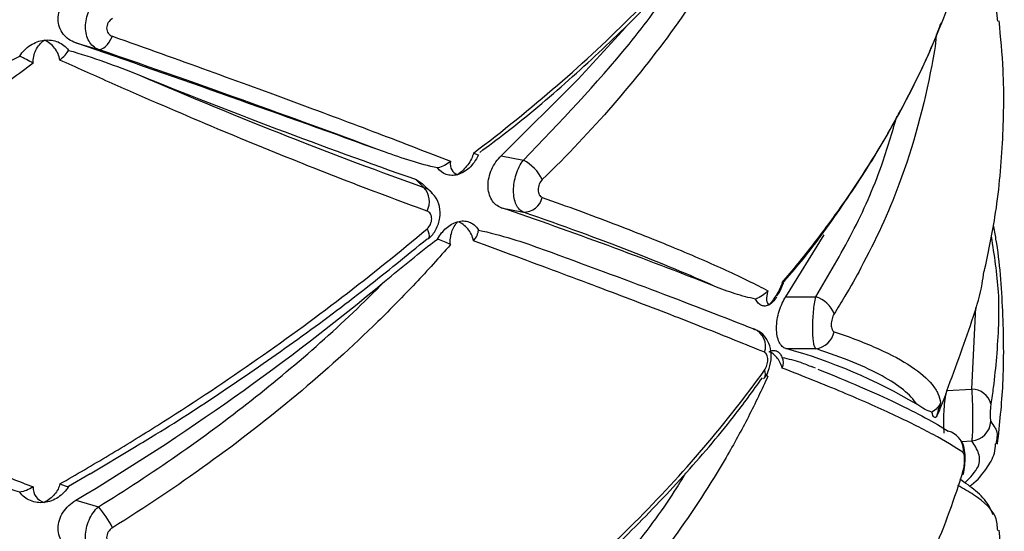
# Paper-space layout '_Dimétrica' of a CAD drawing. Header units: millimetres. Extents: x -479 to -79, y -521 to 177.
# Tile 15 of 20: x -258 to -211, y -309 to -285. Entities that reach past the tile are written whole.
import ezdxf

# ---------------------------------------------------------------- set-up
doc = ezdxf.new("R2010")
doc.units = ezdxf.units.MM

psp = doc.layouts.new('_Dimétrica')

# ---------------------------------------------------------------- linework, layer by layer
at = {"color": 7, "linetype": 'Continuous', "lineweight": 25}
for p, q in [((-255.449, -285.646), (-254.359, -285.959)), ((-234.974, -291.085), (-233.906, -291.297)), ((-239.101, -292.211), (-238.69, -292.602)), ((-239.101, -292.211), (-238.776, -292.412)), ((-238.335, -292.829), (-238.774, -292.411)), ((-234.974, -293.581), (-233.906, -293.792)), ((-221.268, -297.864), (-219.418, -294.888)), ((-221.268, -297.864), (-219.83, -297.87)), ((-221.268, -300.359), (-219.83, -300.365)), ((-219.84, -301.308), (-220, -301.246)), ((-222.343, -301.822), (-222.313, -301.786)), ((-254.754, -306.382), (-252.628, -305.106)), ((-254.749, -306.391), (-255.792, -306.996)), ((-212.746, -306.424), (-212.752, -306.441)), ((-255.449, -307.663), (-254.359, -307.976))]:
    psp.add_line(p, q, dxfattribs=at)
at = {"color": 8, "linetype": 'Continuous', "lineweight": 25}
for p, q in [((-212.314, -302.31), (-212.123, -298.376)), ((-213.513, -302.375), (-212.314, -302.31)), ((-212.815, -304.833), (-212.314, -304.806))]:
    psp.add_line(p, q, dxfattribs=at)
at = {"color": 7, "linetype": 'Continuous', "lineweight": 25, "flags": 128}
for points in [[(-234.974, -291.085), (-231.262, -287.401), (-228.97, -284.893)], [(-254.359, -285.959), (-254.279, -285.963), (-254.193, -285.941), (-254.104, -285.892), (-254.012, -285.819), (-253.922, -285.724), (-253.836, -285.608), (-253.755, -285.475), (-253.683, -285.33)], [(-238.543, -294.598), (-238.489, -294.726), (-238.455, -294.841), (-238.442, -294.939), (-238.451, -295.017), (-238.482, -295.074), (-238.513, -295.098)], [(-213.164, -304.46), (-213.299, -304.388), (-213.463, -304.335)]]:
    psp.add_lwpolyline(points, dxfattribs=at)
at = {"color": 8, "linetype": 'Continuous', "lineweight": 25, "flags": 128}
psp.add_lwpolyline([(-212.731, -306.225), (-212.73, -306.346), (-212.746, -306.424)], dxfattribs=at)
at = {"color": 7, "linetype": 'Continuous', "lineweight": 25}
for centre, radius, start, end in [((-622.469, -1347.805), 1123.782, 70.134338, 70.937811), ((-136.935, -1.081), 308.536, 248.02051, 250.66254), ((-234.885, -293.171), 2.115, 26.4854, 62.4139), ((-239.434, -293.278), 1.005, 332.4767, 42.2541), ((-233.901, -292.856), 0.936, 269.672, 345.8886), ((-311.002, -515.996), 235.051, 68.46638, 71.12808), ((-315.106, -207.702), 116.409, 300.82886, 309.80033), ((-220.244, -299.204), 1.398, 21.5673, 72.7669), ((-223.134, -300.249), 0.891, 340.9001, 69.0655), ((-219.939, -299.36), 1.011, 276.1364, 349.3253), ((-228.133, -325.185), 25.757, 59.2725, 74.5431), ((-212.342, -303.291), 0.981, 16.0501, 88.3736), ((-212.407, -303.799), 1.011, 275.2945, 355.636), ((-257.862, -311.049), 4.66, 26.2726, 41.2618)]:
    psp.add_arc(centre, radius, start, end, dxfattribs=at)
at = {"color": 8, "linetype": 'Continuous', "lineweight": 25}
for centre, radius, start, end in [((-222.661, -301.572), 0.408, 328.4905, 25.4063), ((-213.684, -305.264), 0.958, 353.7389, 57.1212)]:
    psp.add_arc(centre, radius, start, end, dxfattribs=at)
at = {"color": 7, "linetype": 'Continuous', "lineweight": 25}
for points, knots in [([(-236.303, -290.95), (-234.912, -289.901), (-233.565, -288.813), (-230.969, -286.561), (-229.73, -285.405), (-227.381, -283.048), (-226.269, -281.843), (-224.176, -279.39), (-223.198, -278.144), (-222.292, -276.884)], [0, 0, 0, 0, 0.25, 0.25, 0.5, 0.5, 0.75, 0.75, 1, 1, 1, 1]), ([(-222.138, -277.178), (-222.429, -277.83), (-222.741, -278.481), (-223.41, -279.784), (-223.767, -280.436), (-224.899, -282.382), (-225.734, -283.664), (-227.555, -286.186), (-228.544, -287.431), (-230.664, -289.869), (-231.796, -291.064), (-232.992, -292.228)], [0, 0, 0, 0, 0.125, 0.125, 0.25, 0.25, 0.5, 0.5, 0.75, 0.75, 1, 1, 1, 1]), ([(-236.005, -290.918), (-235.587, -290.606), (-234.087, -289.491), (-231.689, -287.44), (-228.822, -284.778), (-226.182, -282), (-224.02, -279.489), (-222.853, -277.885), (-222.397, -277.258)], [0, 0, 0, 0, 0.076377, 0.273573, 0.472036, 0.671506, 0.871658, 1, 1, 1, 1]), ([(-221.443, -297.186), (-220.927, -296.579), (-220.428, -295.964), (-219.464, -294.72), (-218.999, -294.089), (-217.663, -292.184), (-216.851, -290.897), (-215.392, -288.303), (-214.742, -286.991), (-213.611, -284.357), (-213.129, -283.034), (-212.731, -281.712)], [0, 0, 0, 0, 0.125, 0.125, 0.25, 0.25, 0.5, 0.5, 0.75, 0.75, 1, 1, 1, 1]), ([(-255.449, -285.646), (-255.569, -285.604), (-255.681, -285.548), (-255.886, -285.406), (-255.979, -285.32), (-256.132, -285.124), (-256.194, -285.011), (-256.278, -284.769), (-256.3, -284.64), (-256.301, -284.239), (-256.212, -283.966), (-255.903, -283.49), (-255.69, -283.295), (-255.449, -283.15)], [0, 0, 0, 0, 0.125, 0.125, 0.25, 0.25, 0.375, 0.375, 0.5, 0.5, 0.75, 0.75, 1, 1, 1, 1]), ([(-254.359, -285.959), (-254.452, -285.924), (-254.537, -285.874), (-254.69, -285.742), (-254.757, -285.66), (-254.865, -285.473), (-254.908, -285.365), (-254.965, -285.136), (-254.98, -285.012), (-254.98, -284.627), (-254.922, -284.358), (-254.703, -283.857), (-254.546, -283.634), (-254.359, -283.463)], [0, 0, 0, 0, 0.125, 0.125, 0.25, 0.25, 0.375, 0.375, 0.5, 0.5, 0.75, 0.75, 1, 1, 1, 1]), ([(-253.683, -284.473), (-253.764, -284.524), (-253.834, -284.592), (-253.935, -284.757), (-253.963, -284.85), (-253.963, -285.031), (-253.934, -285.117), (-253.834, -285.251), (-253.764, -285.301), (-253.683, -285.33)], [0, 0, 0, 0, 0.25, 0.25, 0.5, 0.5, 0.75, 0.75, 1, 1, 1, 1]), ([(-221.41, -297.191), (-221.256, -297.016), (-220.297, -295.931), (-218.77, -293.845), (-216.84, -290.94), (-215.222, -287.95), (-214.208, -285.858), (-213.824, -284.764), (-213.798, -284.69)], [0, 0, 0, 0, 0.044456, 0.276028, 0.50976, 0.745446, 0.98274, 1, 1, 1, 1]), ([(-211.722, -296.666), (-211.534, -295.791), (-211.097, -293.753), (-210.806, -290.499), (-210.737, -287.336), (-210.928, -285.378), (-211.005, -284.59)], [0, 0, 0, 0, 0.221114, 0.51493, 0.80459, 1, 1, 1, 1]), ([(-258.149, -286.283), (-258.083, -286.178), (-258.007, -286.082), (-257.835, -285.907), (-257.738, -285.828), (-257.634, -285.761)], [0, 0, 0, 0, 0.5, 0.5, 1, 1, 1, 1]), ([(-257.634, -285.761), (-257.53, -285.694), (-257.423, -285.641), (-257.198, -285.559), (-257.081, -285.531), (-256.966, -285.518)], [0, 0, 0, 0, 0.5, 0.5, 1, 1, 1, 1]), ([(-257.499, -286.623), (-257.513, -286.407), (-257.464, -286.19), (-257.275, -285.808), (-257.134, -285.643), (-256.966, -285.518)], [0, 0, 0, 0, 0.5, 0.5, 1, 1, 1, 1]), ([(-256.966, -285.518), (-256.851, -285.505), (-256.735, -285.505), (-256.511, -285.535), (-256.404, -285.563), (-256.301, -285.605)], [0, 0, 0, 0, 0.5, 0.5, 1, 1, 1, 1]), ([(-256.214, -286.473), (-256.245, -286.259), (-256.337, -286.059), (-256.602, -285.73), (-256.775, -285.601), (-256.966, -285.518)], [0, 0, 0, 0, 0.5, 0.5, 1, 1, 1, 1]), ([(-256.301, -285.605), (-256.198, -285.648), (-256.104, -285.703), (-255.933, -285.838), (-255.856, -285.918), (-255.792, -286.007)], [0, 0, 0, 0, 0.5, 0.5, 1, 1, 1, 1]), ([(-253.683, -285.33), (-252.1, -285.89), (-250.558, -286.442), (-247.599, -287.511), (-246.179, -288.029), (-243.458, -289.036), (-242.157, -289.523), (-240.297, -290.229), (-239.692, -290.462), (-238.522, -290.913), (-237.958, -291.133), (-237.414, -291.347)], [0, 0, 0, 0, 0.25, 0.25, 0.5, 0.5, 0.75, 0.75, 0.875, 0.875, 1, 1, 1, 1]), ([(-255.792, -286.007), (-255.206, -286.172), (-254.635, -286.361), (-253.51, -286.761), (-252.957, -286.973), (-252.412, -287.192)], [0, 0, 0, 0, 0.5, 0.5, 1, 1, 1, 1]), ([(-240.59, -290.897), (-242.568, -290.157), (-244.711, -289.374), (-249.304, -287.727), (-251.754, -286.863), (-254.359, -285.959)], [0, 0, 0, 0, 0.5, 0.5, 1, 1, 1, 1]), ([(-257.499, -286.623), (-258.202, -287.155), (-258.916, -287.682), (-260.368, -288.727), (-261.107, -289.246), (-263.349, -290.783), (-264.875, -291.778), (-267.976, -293.703), (-269.556, -294.636), (-272.751, -296.43), (-274.367, -297.291), (-275.994, -298.113)], [0, 0, 0, 0, 0.125, 0.125, 0.25, 0.25, 0.5, 0.5, 0.75, 0.75, 1, 1, 1, 1]), ([(-261.64, -288.269), (-261.066, -287.919), (-260.489, -287.576), (-259.327, -286.909), (-258.742, -286.585), (-258.149, -286.283)], [0, 0, 0, 0, 0.5, 0.5, 1, 1, 1, 1]), ([(-238.543, -293.742), (-239.866, -293.263), (-241.239, -292.747), (-244.052, -291.656), (-245.493, -291.08), (-248.446, -289.866), (-249.958, -289.228), (-252.28, -288.223), (-253.064, -287.88), (-254.634, -287.185), (-255.423, -286.832), (-256.214, -286.473)], [0, 0, 0, 0, 0.25, 0.25, 0.5, 0.5, 0.75, 0.75, 0.875, 0.875, 1, 1, 1, 1]), ([(-252.412, -287.192), (-249.934, -288.255), (-247.555, -289.235), (-242.982, -291.038), (-240.789, -291.86), (-238.69, -292.602)], [0, 0, 0, 0, 0.5, 0.5, 1, 1, 1, 1]), ([(-238.03, -291.669), (-238.46, -291.576), (-238.886, -291.458), (-239.739, -291.196), (-240.164, -291.051), (-240.59, -290.897)], [0, 0, 0, 0, 0.5, 0.5, 1, 1, 1, 1]), ([(-236.303, -290.95), (-236.344, -291.137), (-236.448, -291.336), (-236.719, -291.698), (-236.889, -291.862), (-237.069, -291.992)], [0, 0, 0, 0, 0.5, 0.5, 1, 1, 1, 1]), ([(-236.303, -290.95), (-236.229, -290.98), (-236.171, -291.005), (-236.09, -291.036), (-236.069, -291.04), (-236.069, -291.031)], [0, 0, 0, 0, 0.5, 0.5, 1, 1, 1, 1]), ([(-237.414, -291.347), (-237.437, -291.512), (-237.411, -291.654), (-237.288, -291.874), (-237.19, -291.951), (-237.069, -291.992)], [0, 0, 0, 0, 0.5, 0.5, 1, 1, 1, 1]), ([(-236.069, -291.031), (-236.128, -291.169), (-236.199, -291.291), (-236.353, -291.507), (-236.434, -291.597), (-236.516, -291.673)], [0, 0, 0, 0, 0.5, 0.5, 1, 1, 1, 1]), ([(-234.974, -293.581), (-235.067, -293.549), (-235.151, -293.501), (-235.305, -293.374), (-235.373, -293.294), (-235.484, -293.109), (-235.528, -293.002), (-235.587, -292.772), (-235.602, -292.647), (-235.603, -292.259), (-235.541, -291.985), (-235.318, -291.482), (-235.159, -291.258), (-234.974, -291.085)], [0, 0, 0, 0, 0.125, 0.125, 0.25, 0.25, 0.375, 0.375, 0.5, 0.5, 0.75, 0.75, 1, 1, 1, 1]), ([(-233.906, -293.792), (-233.977, -293.764), (-234.042, -293.72), (-234.159, -293.597), (-234.21, -293.52), (-234.292, -293.34), (-234.325, -293.235), (-234.368, -293.01), (-234.379, -292.887), (-234.379, -292.505), (-234.335, -292.231), (-234.169, -291.718), (-234.049, -291.482), (-233.906, -291.297)], [0, 0, 0, 0, 0.125, 0.125, 0.25, 0.25, 0.375, 0.375, 0.5, 0.5, 0.75, 0.75, 1, 1, 1, 1]), ([(-236.516, -291.673), (-236.601, -291.752), (-236.69, -291.818), (-236.876, -291.925), (-236.973, -291.966), (-237.069, -291.992)], [0, 0, 0, 0, 0.5, 0.5, 1, 1, 1, 1]), ([(-237.069, -291.992), (-237.165, -292.018), (-237.261, -292.03), (-237.45, -292.024), (-237.54, -292.007), (-237.627, -291.976)], [0, 0, 0, 0, 0.5, 0.5, 1, 1, 1, 1]), ([(-232.992, -292.228), (-233.054, -292.288), (-233.106, -292.365), (-233.179, -292.538), (-233.198, -292.632), (-233.198, -292.808), (-233.178, -292.89), (-233.106, -293.017), (-233.054, -293.062), (-232.992, -293.084)], [0, 0, 0, 0, 0.25, 0.25, 0.5, 0.5, 0.75, 0.75, 1, 1, 1, 1]), ([(-238.498, -295.08), (-238.486, -295.073), (-238.319, -294.972), (-238.088, -294.622), (-237.891, -294.088), (-237.917, -293.535), (-238.072, -293.106), (-238.265, -292.925), (-238.335, -292.858)], [0, 0, 0, 0, 0.016627, 0.234431, 0.471676, 0.683288, 0.884436, 1, 1, 1, 1]), ([(-232.992, -293.084), (-231.792, -293.513), (-230.656, -293.932), (-228.539, -294.74), (-227.556, -295.13), (-225.74, -295.881), (-224.907, -296.242), (-223.773, -296.763), (-223.415, -296.933), (-222.743, -297.262), (-222.43, -297.422), (-222.138, -297.576)], [0, 0, 0, 0, 0.25, 0.25, 0.5, 0.5, 0.75, 0.75, 0.875, 0.875, 1, 1, 1, 1]), ([(-238.543, -294.598), (-238.475, -294.541), (-238.418, -294.466), (-238.337, -294.296), (-238.316, -294.203), (-238.316, -294.027), (-238.338, -293.944), (-238.418, -293.814), (-238.475, -293.767), (-238.543, -293.742)], [0, 0, 0, 0, 0.25, 0.25, 0.5, 0.5, 0.75, 0.75, 1, 1, 1, 1]), ([(-224.728, -297.351), (-225.88, -296.828), (-227.226, -296.269), (-230.287, -295.082), (-232.003, -294.455), (-233.906, -293.792)], [0, 0, 0, 0, 0.5, 0.5, 1, 1, 1, 1]), ([(-237.627, -294.571), (-237.54, -294.493), (-237.45, -294.428), (-237.262, -294.321), (-237.165, -294.281), (-237.069, -294.254)], [0, 0, 0, 0, 0.5, 0.5, 1, 1, 1, 1]), ([(-237.414, -295.356), (-237.437, -295.148), (-237.411, -294.939), (-237.288, -294.559), (-237.19, -294.39), (-237.069, -294.254)], [0, 0, 0, 0, 0.5, 0.5, 1, 1, 1, 1]), ([(-237.069, -294.254), (-236.973, -294.228), (-236.877, -294.216), (-236.691, -294.221), (-236.601, -294.238), (-236.516, -294.269)], [0, 0, 0, 0, 0.5, 0.5, 1, 1, 1, 1]), ([(-236.303, -295.183), (-236.344, -294.957), (-236.448, -294.753), (-236.719, -294.434), (-236.889, -294.318), (-237.069, -294.254)], [0, 0, 0, 0, 0.5, 0.5, 1, 1, 1, 1]), ([(-236.516, -294.269), (-236.434, -294.299), (-236.353, -294.344), (-236.199, -294.473), (-236.128, -294.556), (-236.069, -294.659)], [0, 0, 0, 0, 0.5, 0.5, 1, 1, 1, 1]), ([(-256.214, -306.872), (-255.425, -306.423), (-254.639, -305.964), (-253.074, -305.026), (-252.293, -304.547), (-249.972, -303.085), (-248.456, -302.081), (-245.494, -300.023), (-244.044, -298.966), (-241.229, -296.811), (-239.862, -295.712), (-238.543, -294.598)], [0, 0, 0, 0, 0.125, 0.125, 0.25, 0.25, 0.5, 0.5, 0.75, 0.75, 1, 1, 1, 1]), ([(-236.069, -294.659), (-235.517, -294.773), (-234.984, -294.916), (-233.945, -295.234), (-233.439, -295.409), (-232.945, -295.593)], [0, 0, 0, 0, 0.5, 0.5, 1, 1, 1, 1]), ([(-211.078, -304.955), (-210.975, -303.992), (-210.745, -301.863), (-210.802, -298.561), (-210.977, -296), (-211.237, -294.64), (-211.28, -294.416)], [0, 0, 0, 0, 0.27455, 0.606839, 0.935084, 1, 1, 1, 1]), ([(-252.628, -305.106), (-252.284, -304.901), (-250.753, -303.989), (-248.114, -302.255), (-244.733, -299.91), (-241.516, -297.511), (-239.51, -295.87), (-238.534, -295.072)], [0, 0, 0, 0, 0.067819, 0.301611, 0.537432, 0.774988, 1, 1, 1, 1]), ([(-240.59, -297.137), (-240.164, -296.781), (-239.739, -296.43), (-238.886, -295.744), (-238.46, -295.408), (-238.03, -295.09)], [0, 0, 0, 0, 0.5, 0.5, 1, 1, 1, 1]), ([(-222.292, -300.541), (-223.2, -300.168), (-224.182, -299.773), (-226.271, -298.948), (-227.38, -298.518), (-229.723, -297.622), (-230.958, -297.156), (-232.907, -296.43), (-233.571, -296.184), (-234.92, -295.688), (-235.606, -295.437), (-236.303, -295.183)], [0, 0, 0, 0, 0.25, 0.25, 0.5, 0.5, 0.75, 0.75, 0.875, 0.875, 1, 1, 1, 1]), ([(-211.389, -294.971), (-211.247, -295.862), (-210.939, -297.799), (-211.077, -300.222), (-211.25, -302.01), (-211.361, -302.758), (-211.399, -303.019)], [0, 0, 0, 0, 0.3301985, 0.7183947, 0.9013359, 1, 1, 1, 1]), ([(-237.414, -295.356), (-237.955, -295.982), (-238.517, -296.603), (-239.682, -297.838), (-240.285, -298.451), (-242.144, -300.267), (-243.449, -301.443), (-246.181, -303.729), (-247.612, -304.839), (-250.572, -306.975), (-252.106, -308.003), (-253.683, -308.986)], [0, 0, 0, 0, 0.125, 0.125, 0.25, 0.25, 0.5, 0.5, 0.75, 0.75, 1, 1, 1, 1]), ([(-232.945, -295.593), (-230.951, -296.317), (-229.113, -296.997), (-225.737, -298.271), (-224.199, -298.866), (-222.816, -299.417)], [0, 0, 0, 0, 0.5, 0.5, 1, 1, 1, 1]), ([(-213.522, -302.4), (-213.076, -301.205), (-212.44, -299.5), (-211.851, -297.578), (-211.766, -296.856), (-211.744, -296.661)], [0, 0, 0, 0, 0.63109, 0.900259, 1, 1, 1, 1]), ([(-254.359, -307.976), (-251.754, -306.37), (-249.304, -304.664), (-244.711, -301.053), (-242.568, -299.149), (-240.59, -297.137)], [0, 0, 0, 0, 0.5, 0.5, 1, 1, 1, 1]), ([(-222.723, -297.976), (-223.053, -297.916), (-223.383, -297.825), (-224.05, -297.611), (-224.387, -297.487), (-224.728, -297.351)], [0, 0, 0, 0, 0.5, 0.5, 1, 1, 1, 1]), ([(-222.138, -297.576), (-222.191, -297.757), (-222.209, -297.911), (-222.185, -298.142), (-222.142, -298.218), (-222.076, -298.251)], [0, 0, 0, 0, 0.5, 0.5, 1, 1, 1, 1]), ([(-221.443, -297.186), (-221.505, -297.372), (-221.6, -297.569), (-221.822, -297.938), (-221.948, -298.109), (-222.076, -298.251)], [0, 0, 0, 0, 0.5, 0.5, 1, 1, 1, 1]), ([(-221.701, -297.825), (-221.638, -297.734), (-221.511, -297.548), (-221.442, -297.342), (-221.407, -297.239)], [0, 0, 0, 0, 0.494599, 1, 1, 1, 1]), ([(-221.443, -297.186), (-221.442, -297.187), (-221.406, -297.211), (-221.399, -297.228), (-221.393, -297.245)], [0, 0, 0, 0, 0.018313, 1, 1, 1, 1]), ([(-222.439, -298.286), (-222.496, -298.262), (-222.549, -298.224), (-222.644, -298.12), (-222.687, -298.054), (-222.723, -297.976)], [0, 0, 0, 0, 0.5, 0.5, 1, 1, 1, 1]), ([(-221.718, -297.881), (-221.773, -297.968), (-221.831, -298.042), (-221.951, -298.166), (-222.013, -298.216), (-222.076, -298.251)], [0, 0, 0, 0, 0.5, 0.5, 1, 1, 1, 1]), ([(-221.268, -300.359), (-221.331, -300.34), (-221.39, -300.305), (-221.498, -300.201), (-221.547, -300.131), (-221.628, -299.964), (-221.661, -299.862), (-221.706, -299.636), (-221.718, -299.511), (-221.718, -299.11), (-221.671, -298.821), (-221.507, -298.288), (-221.394, -298.053), (-221.268, -297.864)], [0, 0, 0, 0, 0.125, 0.125, 0.25, 0.25, 0.375, 0.375, 0.5, 0.5, 0.75, 0.75, 1, 1, 1, 1]), ([(-219.83, -300.365), (-219.852, -300.345), (-219.872, -300.307), (-219.908, -300.198), (-219.924, -300.126), (-219.95, -299.955), (-219.96, -299.854), (-219.973, -299.633), (-219.976, -299.512), (-219.976, -299.127), (-219.963, -298.849), (-219.911, -298.315), (-219.874, -298.069), (-219.83, -297.87)], [0, 0, 0, 0, 0.125, 0.125, 0.25, 0.25, 0.375, 0.375, 0.5, 0.5, 0.75, 0.75, 1, 1, 1, 1]), ([(-222.076, -298.251), (-222.138, -298.286), (-222.201, -298.307), (-222.324, -298.319), (-222.383, -298.31), (-222.439, -298.286)], [0, 0, 0, 0, 0.5, 0.5, 1, 1, 1, 1]), ([(-275.994, -298.969), (-274.362, -299.741), (-272.739, -300.495), (-269.548, -301.947), (-267.977, -302.647), (-264.885, -303.993), (-263.363, -304.64), (-261.12, -305.57), (-260.377, -305.874), (-258.92, -306.461), (-258.204, -306.746), (-257.499, -307.022)], [0, 0, 0, 0, 0.25, 0.25, 0.5, 0.5, 0.75, 0.75, 0.875, 0.875, 1, 1, 1, 1]), ([(-218.945, -298.691), (-218.986, -298.756), (-219.021, -298.837), (-219.072, -299.02), (-219.086, -299.118), (-219.086, -299.299), (-219.071, -299.38), (-219.021, -299.496), (-218.986, -299.533), (-218.945, -299.547)], [0, 0, 0, 0, 0.25, 0.25, 0.5, 0.5, 0.75, 0.75, 1, 1, 1, 1]), ([(-222.318, -301.783), (-222.308, -301.772), (-222.189, -301.651), (-222.053, -301.299), (-221.942, -300.77), (-222.009, -300.245), (-222.221, -299.825), (-222.503, -299.538), (-222.734, -299.46), (-222.83, -299.427)], [0, 0, 0, 0, 0.0154478, 0.1844821, 0.3854568, 0.581316, 0.740429, 0.8921069, 1, 1, 1, 1]), ([(-218.945, -299.547), (-218.143, -299.818), (-217.428, -300.096), (-216.189, -300.655), (-215.664, -300.938), (-214.804, -301.51), (-214.469, -301.799), (-214.113, -302.237), (-214.018, -302.384), (-213.882, -302.677), (-213.839, -302.823), (-213.822, -302.969)], [0, 0, 0, 0, 0.25, 0.25, 0.5, 0.5, 0.75, 0.75, 0.875, 0.875, 1, 1, 1, 1]), ([(-222.076, -300.513), (-222.013, -300.479), (-221.951, -300.457), (-221.831, -300.445), (-221.773, -300.454), (-221.718, -300.477)], [0, 0, 0, 0, 0.5, 0.5, 1, 1, 1, 1]), ([(-221.718, -300.477), (-221.664, -300.5), (-221.613, -300.538), (-221.523, -300.641), (-221.482, -300.707), (-221.448, -300.784)], [0, 0, 0, 0, 0.5, 0.5, 1, 1, 1, 1]), ([(-214.972, -303.044), (-215.261, -302.579), (-215.822, -302.124), (-217.447, -301.231), (-218.511, -300.794), (-219.83, -300.365)], [0, 0, 0, 0, 0.5, 0.5, 1, 1, 1, 1]), ([(-222.292, -301.397), (-222.246, -301.333), (-222.207, -301.251), (-222.154, -301.075), (-222.139, -300.982), (-222.139, -300.807), (-222.154, -300.727), (-222.207, -300.603), (-222.246, -300.56), (-222.292, -300.541)], [0, 0, 0, 0, 0.25, 0.25, 0.5, 0.5, 0.75, 0.75, 1, 1, 1, 1]), ([(-221.443, -301.301), (-221.505, -301.097), (-221.6, -300.92), (-221.822, -300.65), (-221.948, -300.558), (-222.076, -300.513)], [0, 0, 0, 0, 0.5, 0.5, 1, 1, 1, 1]), ([(-221.448, -300.784), (-221.148, -300.853), (-220.64, -300.971), (-220.186, -301.166), (-220, -301.245)], [0, 0, 0, 0, 0.590327, 1, 1, 1, 1]), ([(-236.303, -315.463), (-234.912, -314.414), (-233.565, -313.326), (-230.969, -311.074), (-229.73, -309.918), (-227.381, -307.561), (-226.269, -306.356), (-224.176, -303.903), (-223.198, -302.657), (-222.292, -301.397)], [0, 0, 0, 0, 0.25, 0.25, 0.5, 0.5, 0.75, 0.75, 1, 1, 1, 1]), ([(-212.731, -305.369), (-213.13, -305.098), (-213.615, -304.808), (-214.746, -304.196), (-215.392, -303.872), (-216.847, -303.193), (-217.655, -302.837), (-218.991, -302.276), (-219.458, -302.085), (-220.425, -301.697), (-220.925, -301.5), (-221.443, -301.301)], [0, 0, 0, 0, 0.25, 0.25, 0.5, 0.5, 0.75, 0.75, 0.875, 0.875, 1, 1, 1, 1]), ([(-219.736, -301.351), (-218.271, -301.936), (-217.022, -302.476), (-214.934, -303.47), (-214.094, -303.924), (-213.463, -304.335)], [0, 0, 0, 0, 0.5, 0.5, 1, 1, 1, 1]), ([(-236.005, -315.431), (-235.587, -315.119), (-234.087, -314.004), (-231.689, -311.953), (-228.822, -309.291), (-226.182, -306.513), (-224.02, -304.002), (-222.853, -302.398), (-222.397, -301.771)], [0, 0, 0, 0, 0.076377, 0.273573, 0.472036, 0.671506, 0.871658, 1, 1, 1, 1]), ([(-222.138, -301.691), (-222.429, -302.343), (-222.741, -302.994), (-223.41, -304.297), (-223.767, -304.949), (-224.899, -306.895), (-225.734, -308.177), (-227.555, -310.699), (-228.544, -311.944), (-230.664, -314.382), (-231.796, -315.577), (-232.992, -316.741)], [0, 0, 0, 0, 0.125, 0.125, 0.25, 0.25, 0.5, 0.5, 0.75, 0.75, 1, 1, 1, 1]), ([(-222.138, -301.691), (-222.139, -301.69), (-222.156, -301.683), (-222.179, -301.675), (-222.2, -301.667)], [0, 0, 0, 0, 0.0778732, 1, 1, 1, 1]), ([(-212.314, -304.806), (-212.307, -304.786), (-212.3, -304.748), (-212.287, -304.638), (-212.282, -304.566), (-212.273, -304.395), (-212.269, -304.294), (-212.264, -304.074), (-212.263, -303.952), (-212.263, -303.569), (-212.268, -303.291), (-212.286, -302.76), (-212.299, -302.511), (-212.314, -302.31)], [0, 0, 0, 0, 0.125, 0.125, 0.25, 0.25, 0.375, 0.375, 0.5, 0.5, 0.75, 0.75, 1, 1, 1, 1]), ([(-213.522, -302.4), (-213.59, -302.601), (-213.674, -302.823), (-213.841, -303.238), (-213.925, -303.432), (-213.999, -303.593)], [0, 0, 0, 0, 0.5, 0.5, 1, 1, 1, 1]), ([(-213.645, -304.431), (-213.646, -304.423), (-213.662, -304.316), (-213.67, -303.995), (-213.664, -303.521), (-213.63, -303.031), (-213.592, -302.695), (-213.568, -302.545), (-213.564, -302.521)], [0, 0, 0, 0, 0.019267, 0.25981, 0.490835, 0.719939, 0.955049, 1, 1, 1, 1]), ([(-214.24, -303.417), (-214.352, -303.389), (-214.469, -303.337), (-214.713, -303.208), (-214.84, -303.13), (-214.972, -303.044)], [0, 0, 0, 0, 0.5, 0.5, 1, 1, 1, 1]), ([(-213.822, -302.969), (-213.881, -303.144), (-213.926, -303.289), (-213.986, -303.501), (-214, -303.567), (-213.999, -303.593)], [0, 0, 0, 0, 0.5, 0.5, 1, 1, 1, 1]), ([(-211.399, -303.019), (-211.41, -303.088), (-211.419, -303.173), (-211.431, -303.356), (-211.434, -303.452), (-211.434, -303.629), (-211.431, -303.708), (-211.419, -303.824), (-211.41, -303.863), (-211.399, -303.876)], [0, 0, 0, 0, 0.25, 0.25, 0.5, 0.5, 0.75, 0.75, 1, 1, 1, 1]), ([(-213.999, -303.593), (-214.022, -303.634), (-214.045, -303.66), (-214.092, -303.683), (-214.115, -303.68), (-214.137, -303.662)], [0, 0, 0, 0, 0.5, 0.5, 1, 1, 1, 1]), ([(-212.748, -306.424), (-212.745, -306.416), (-212.691, -306.283), (-212.654, -306), (-212.623, -305.557), (-212.669, -305.183), (-212.761, -304.868), (-212.887, -304.739), (-212.922, -304.703)], [0, 0, 0, 0, 0.01448, 0.251983, 0.461387, 0.709823, 0.917998, 1, 1, 1, 1]), ([(-212.432, -306.99), (-212.397, -306.965), (-212.038, -306.706), (-211.639, -306.2), (-211.225, -305.535), (-211.185, -305.1), (-211.171, -304.952)], [0, 0, 0, 0, 0.0457191, 0.4661369, 0.8186786, 1, 1, 1, 1]), ([(-212.731, -306.225), (-212.711, -306.157), (-212.694, -306.072), (-212.669, -305.89), (-212.663, -305.794), (-212.663, -305.618), (-212.669, -305.538), (-212.694, -305.421), (-212.711, -305.383), (-212.731, -305.369)], [0, 0, 0, 0, 0.25, 0.25, 0.5, 0.5, 0.75, 0.75, 1, 1, 1, 1]), ([(-258.149, -307.271), (-258.733, -307.087), (-259.683, -306.787), (-260.611, -306.4), (-260.968, -306.251)], [0, 0, 0, 0, 0.61497, 1, 1, 1, 1]), ([(-221.443, -321.699), (-220.927, -321.092), (-220.428, -320.477), (-219.464, -319.233), (-218.999, -318.602), (-217.663, -316.697), (-216.851, -315.41), (-215.392, -312.816), (-214.742, -311.504), (-213.611, -308.87), (-213.129, -307.547), (-212.731, -306.225)], [0, 0, 0, 0, 0.125, 0.125, 0.25, 0.25, 0.5, 0.5, 0.75, 0.75, 1, 1, 1, 1]), ([(-257.499, -307.022), (-257.513, -307.194), (-257.464, -307.352), (-257.275, -307.609), (-257.134, -307.707), (-256.966, -307.768)], [0, 0, 0, 0, 0.5, 0.5, 1, 1, 1, 1]), ([(-256.214, -306.872), (-256.245, -307.046), (-256.337, -307.221), (-256.602, -307.531), (-256.775, -307.665), (-256.966, -307.768)], [0, 0, 0, 0, 0.5, 0.5, 1, 1, 1, 1]), ([(-255.792, -306.996), (-255.856, -307.102), (-255.931, -307.199), (-256.102, -307.375), (-256.198, -307.455), (-256.301, -307.523)], [0, 0, 0, 0, 0.5, 0.5, 1, 1, 1, 1]), ([(-211.285, -308.368), (-211.356, -308.21), (-211.55, -307.774), (-212.08, -307.214), (-212.63, -306.832), (-212.894, -306.649)], [0, 0, 0, 0, 0.22924, 0.629423, 1, 1, 1, 1]), ([(-257.634, -307.678), (-257.738, -307.635), (-257.833, -307.579), (-258.006, -307.443), (-258.083, -307.362), (-258.149, -307.271)], [0, 0, 0, 0, 0.5, 0.5, 1, 1, 1, 1]), ([(-256.301, -307.523), (-256.404, -307.59), (-256.511, -307.644), (-256.734, -307.727), (-256.851, -307.755), (-256.966, -307.768)], [0, 0, 0, 0, 0.5, 0.5, 1, 1, 1, 1]), ([(-256.966, -307.768), (-257.081, -307.782), (-257.197, -307.781), (-257.422, -307.751), (-257.53, -307.722), (-257.634, -307.678)], [0, 0, 0, 0, 0.5, 0.5, 1, 1, 1, 1]), ([(-255.449, -310.159), (-255.569, -310.117), (-255.681, -310.061), (-255.886, -309.919), (-255.979, -309.833), (-256.132, -309.637), (-256.194, -309.524), (-256.278, -309.282), (-256.3, -309.153), (-256.301, -308.752), (-256.212, -308.479), (-255.903, -308.004), (-255.69, -307.808), (-255.449, -307.663)], [0, 0, 0, 0, 0.125, 0.125, 0.25, 0.25, 0.375, 0.375, 0.5, 0.5, 0.75, 0.75, 1, 1, 1, 1]), ([(-254.359, -310.472), (-254.452, -310.437), (-254.537, -310.387), (-254.69, -310.255), (-254.757, -310.173), (-254.865, -309.986), (-254.908, -309.878), (-254.965, -309.649), (-254.98, -309.525), (-254.98, -309.14), (-254.922, -308.871), (-254.703, -308.37), (-254.546, -308.147), (-254.359, -307.976)], [0, 0, 0, 0, 0.125, 0.125, 0.25, 0.25, 0.375, 0.375, 0.5, 0.5, 0.75, 0.75, 1, 1, 1, 1]), ([(-253.683, -308.986), (-253.764, -309.037), (-253.834, -309.105), (-253.935, -309.27), (-253.963, -309.363), (-253.963, -309.544), (-253.934, -309.63), (-253.834, -309.764), (-253.764, -309.814), (-253.683, -309.843)], [0, 0, 0, 0, 0.25, 0.25, 0.5, 0.5, 0.75, 0.75, 1, 1, 1, 1]), ([(-211.722, -321.179), (-211.534, -320.304), (-211.097, -318.266), (-210.806, -315.012), (-210.737, -311.849), (-210.928, -309.891), (-211.005, -309.103)], [0, 0, 0, 0, 0.221114, 0.51493, 0.80459, 1, 1, 1, 1])]:
    psp.add_open_spline(points, degree=3, knots=knots, dxfattribs=at)
at = {"color": 8, "linetype": 'Continuous', "lineweight": 25}
for points, knots in [([(-233.906, -291.297), (-232.141, -289.458), (-229.472, -286.678), (-227.058, -283.442), (-226.259, -282.126), (-226.079, -281.83)], [0, 0, 0, 0, 0.602386, 0.910592, 1, 1, 1, 1]), ([(-211.073, -284.596), (-211.085, -284.384), (-211.117, -283.81), (-211.845, -283.083), (-212.733, -282.58), (-212.998, -282.43)], [0, 0, 0, 0, 0.290865, 0.788426, 1, 1, 1, 1]), ([(-214.027, -285.244), (-214.028, -285.256), (-214.064, -285.754), (-214.494, -288.187), (-215.482, -291.974), (-217.171, -295.631), (-218.318, -297.676), (-218.771, -298.409), (-218.945, -298.691)], [0, 0, 0, 0, 0.002652, 0.107021, 0.525561, 0.82743, 0.933576, 1, 1, 1, 1]), ([(-219.83, -297.87), (-219.224, -296.846), (-218.007, -294.792), (-216.707, -291.869), (-216.151, -289.962), (-215.915, -289.154)], [0, 0, 0, 0, 0.363933, 0.730409, 1, 1, 1, 1]), ([(-238.69, -292.602), (-238.551, -292.659), (-238.408, -292.718), (-238.324, -292.841), (-238.322, -292.844)], [0, 0, 0, 0, 0.979215, 1, 1, 1, 1]), ([(-211.399, -303.876), (-211.331, -303.97), (-211.227, -304.115), (-211.054, -304.465), (-211.116, -304.734), (-211.166, -304.947)], [0, 0, 0, 0, 0.274809, 0.42302, 1, 1, 1, 1]), ([(-212.66, -306.822), (-212.398, -306.56), (-211.913, -306.073), (-211.931, -305.406), (-212.186, -305.006), (-212.314, -304.806)], [0, 0, 0, 0, 0.3677781, 0.682866, 1, 1, 1, 1]), ([(-233.906, -315.81), (-232.141, -313.971), (-229.472, -311.191), (-227.058, -307.955), (-226.259, -306.639), (-226.079, -306.343)], [0, 0, 0, 0, 0.602386, 0.910592, 1, 1, 1, 1]), ([(-211.073, -309.109), (-211.085, -308.897), (-211.117, -308.323), (-211.845, -307.596), (-212.733, -307.093), (-212.998, -306.943)], [0, 0, 0, 0, 0.290865, 0.788426, 1, 1, 1, 1])]:
    psp.add_open_spline(points, degree=3, knots=knots, dxfattribs=at)
at = {"color": 7, "linetype": 'Continuous', "lineweight": 25}
for points in [[(-256.214, -286.473), (-256.03, -286.321), (-255.879, -286.149), (-255.792, -286.007)], [(-257.499, -286.623), (-257.712, -286.517), (-257.94, -286.39), (-258.149, -286.283)], [(-237.414, -291.347), (-237.592, -291.493), (-237.807, -291.613), (-238.03, -291.669)], [(-237.627, -291.976), (-237.771, -291.923), (-237.914, -291.826), (-238.03, -291.669)], [(-238.03, -295.09), (-237.913, -294.872), (-237.771, -294.7), (-237.627, -294.571)], [(-236.303, -295.183), (-236.156, -295.006), (-236.07, -294.812), (-236.069, -294.659)], [(-237.414, -295.356), (-237.592, -295.271), (-237.807, -295.172), (-238.03, -295.09)], [(-222.138, -297.576), (-222.282, -297.746), (-222.486, -297.895), (-222.723, -297.976)], [(-221.443, -301.301), (-221.372, -301.117), (-221.371, -300.927), (-221.448, -300.784)], [(-213.822, -302.969), (-213.9, -303.146), (-214.044, -303.31), (-214.24, -303.417)], [(-214.137, -303.662), (-214.173, -303.631), (-214.21, -303.556), (-214.24, -303.417)], [(-257.499, -307.022), (-257.711, -307.148), (-257.94, -307.245), (-258.149, -307.271)], [(-256.214, -306.872), (-256.029, -306.952), (-255.879, -307.004), (-255.792, -306.996)]]:
    psp.add_open_spline(points, degree=3, dxfattribs=at)

doc.saveas('drawing.dxf')
